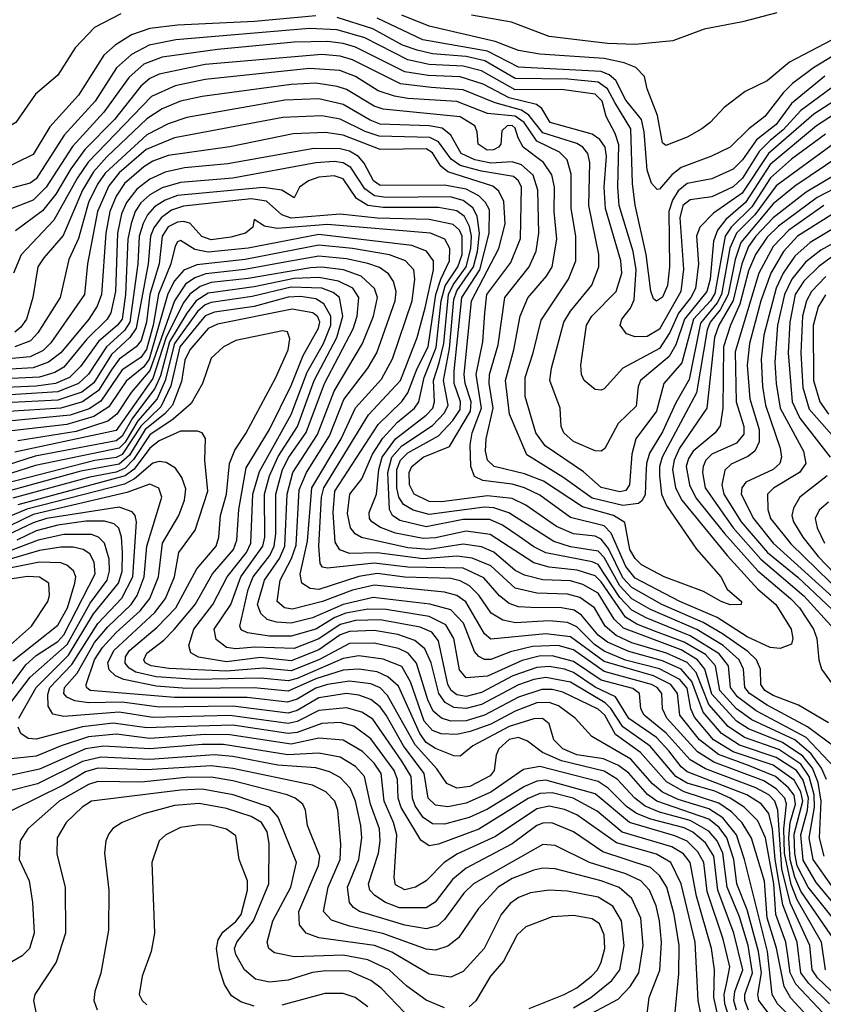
# Model space of a CAD drawing. Extents: x 997026 to 1115308, y 536381 to 619039.
# Tile 15 of 256: x 1004751 to 1007368, y 548093 to 551300. Entities that reach past the tile are written whole.
import ezdxf

# ---------------------------------------------------------------- set-up
doc = ezdxf.new("R2010")
doc.units = 0

msp = doc.modelspace()

# ---------------------------------------------------------------- linework, layer by layer
at = {"layer": '0CON20XD'}
for points in [[(1005080.2, 551319.8), (1004995, 551275.4), (1004931.2, 551208.8), (1004875, 551119.4), (1004802, 551058), (1004738.1, 550965), (1004715, 550951.5), (1004695.5, 550955.5), (1004685.5, 550965.5), (1004645, 551060.8), (1004625, 551076.9), (1004595, 551088.9), (1004520, 551105), (1004455, 551106.9), (1004275, 551083.2), (1004145, 551083.3), (1004025, 551103.4), (1003985, 551119.6), (1003965, 551139.5), (1003915.6, 551225), (1003911.9, 551235), (1003917.8, 551245), (1003995, 551307.9)], [(1007415.6, 551325), (1007408.8, 551255), (1007395, 551233.3), (1007257.6, 551162.4), (1007185, 551101.6), (1007113.4, 551066.6), (1007045.8, 551014.2), (1007000, 550965), (1006972.5, 550945), (1006925, 550917.8), (1006855, 550890.6), (1006845, 550898.8), (1006828.5, 550988.5), (1006794.5, 551075), (1006785.6, 551115), (1006757.5, 551145), (1006720.1, 551160.1), (1006654.3, 551174.3), (1006445, 551188.3), (1006375, 551200), (1006299.2, 551229.2), (1006085, 551279.7), (1005995, 551314.9)], [(1007216.9, 551323.1), (1007105, 551292.9), (1006980.7, 551269.3), (1006878, 551232), (1006755, 551219.8), (1006665, 551223), (1006475, 551245.2), (1006352.6, 551292.6), (1006222, 551315)], [(1005715, 551312.9), (1005515.5, 551294.5), (1005265, 551282.8), (1005175, 551271.8), (1005115, 551250.8), (1005062.3, 551217.7), (1005025.1, 551184.9), (1004942, 551055), (1004849, 550951), (1004795, 550861.7), (1004682.8, 550807.2)], [(1007373.6, 551116.4), (1007265, 551027.1), (1007215, 550959), (1007150.9, 550909.1), (1007105, 550844.2), (1007075, 550813.5), (1007005, 550782.3), (1006925, 550766.3), (1006895, 550742.8), (1006877.1, 550712.9), (1006865.4, 550675), (1006867.1, 550495), (1006860.4, 550435), (1006845, 550396.7), (1006825, 550383.9), (1006815, 550391.1), (1006806.2, 550416.2), (1006791.8, 550535), (1006755, 550696), (1006746.7, 550766.7), (1006741.6, 550945), (1006689.5, 551030.5), (1006665.4, 551075.4), (1006635, 551096.7), (1006536.7, 551106.7), (1006365, 551108.4), (1006266.3, 551166.3), (1006205, 551180.1), (1006095, 551189.4), (1006045, 551200.6), (1005997.4, 551217.4), (1005901, 551271), (1005785, 551307.3)], [(1007495, 551240.4), (1007336.3, 551143.7), (1007267.8, 551092.2), (1007237.5, 551062.5), (1007177.8, 550985), (1007125.3, 550944.7), (1007065, 550885.3), (1007004.5, 550855.5), (1006905, 550818.6), (1006874.9, 550795.1), (1006835, 550748.8), (1006826.9, 550746.9), (1006808.3, 550768.3), (1006795, 550810), (1006784.7, 550934.7), (1006775.6, 550975.6), (1006725, 551038.3), (1006692.1, 551102.1), (1006670.6, 551120.6), (1006645, 551131.4), (1006375, 551146), (1006275, 551197.5), (1006063.4, 551235), (1005915, 551305.8)], [(1009045, 551318.8), (1008965, 551282.1), (1008835, 551266.6), (1008773.5, 551245), (1008729.2, 551220.8), (1008675, 551190.5), (1008605, 551171.2), (1008565, 551171.1), (1008465, 551192.9), (1008225, 551151.5), (1008195, 551154.3), (1008115, 551190.5), (1008035, 551199.2), (1007835, 551170), (1007555, 551161.6), (1007485, 551138.4), (1007435, 551108), (1007295, 551004.9), (1007238, 550942), (1007195, 550907)], [(1007195, 550907), (1007159.1, 550870.9), (1007105, 550784.3), (1007075, 550756.1), (1007005, 550723.8), (1006935, 550713.7), (1006910.8, 550695), (1006900.4, 550655), (1006912.7, 550487.3), (1006904.6, 550415), (1006835, 550292.2), (1006795, 550268.5), (1006755, 550266.9), (1006726.9, 550276.9), (1006706.9, 550305), (1006712.2, 550325), (1006739.8, 550360.2), (1006752.1, 550387.9), (1006759.2, 550485), (1006748.5, 550545), (1006703.1, 550695), (1006698.5, 550755), (1006702.7, 550892.7), (1006690.1, 550930.1), (1006660.5, 550985), (1006648.5, 551035), (1006625, 551058.2), (1006515, 551072.5), (1006365, 551072.2), (1006255, 551133.7), (1006195, 551148.8), (1006085, 551154.7), (1006015, 551169.2), (1005875, 551241.1), (1005785, 551267.3), (1005695, 551271.2), (1005260, 551235), (1005173.1, 551216.9), (1005115, 551186.7), (1005066.4, 551143.6), (1004996.6, 551035), (1004895.8, 550924.2), (1004805, 550782.2), (1004785, 550768.3), (1004727.1, 550752.9)], [(1006868.8, 550281.2), (1006835, 550229), (1006715.1, 550164.9), (1006655, 550098.2), (1006645, 550093.4), (1006625, 550095.9), (1006589.6, 550125), (1006580.7, 550145), (1006578.1, 550175), (1006597.2, 550305), (1006614.4, 550335), (1006693.3, 550415), (1006711.5, 550475), (1006708.4, 550515), (1006658.7, 550685), (1006654, 550755), (1006662.4, 550855), (1006657.3, 550885), (1006640, 550910), (1006615, 550927), (1006478.1, 550965), (1006451, 551011), (1006434, 551024), (1006345, 551045.6), (1006260.3, 551090.3), (1006185, 551113.8), (1006081.8, 551118.2), (1006005, 551130.6), (1005845, 551210.7), (1005805, 551223), (1005755, 551228.9), (1005645, 551226.6), (1005395, 551203.4), (1005215, 551178), (1005154.9, 551155.1), (1005107.4, 551112.6), (1005025, 550999.3), (1004922.6, 550887.4), (1004837.6, 550755), (1004795, 550712.6), (1004725, 550684.8)], [(1006656.2, 549903.8), (1006645, 549895.3), (1006625, 549895.8), (1006555, 549926.8), (1006522.7, 549955), (1006514, 549975), (1006510.9, 550035), (1006478, 550125), (1006482.7, 550165), (1006523.3, 550315), (1006545, 550351.1), (1006614.3, 550435.7), (1006637.1, 550495), (1006636.6, 550535), (1006604.6, 550695), (1006607.8, 550835), (1006601.3, 550865), (1006584.9, 550884.9), (1006565, 550896.8), (1006455, 550932), (1006409.4, 550989.4), (1006385.6, 551005.6), (1006299, 551029), (1006195, 551071.6), (1006090.7, 551079.3), (1005991.7, 551091.7), (1005835, 551169.9), (1005795, 551181.6), (1005735, 551187.3), (1005355, 551154.4), (1005205, 551122.9), (1005175, 551108.3), (1005145, 551083.5), (1005059.7, 550975), (1004962.9, 550877.1), (1004917.6, 550815), (1004868.4, 550731.6), (1004825, 550678.1), (1004737, 550613)], [(1005793.1, 551135), (1005695, 551141.9), (1005355, 551105.4), (1005257.1, 551085), (1005180.1, 551049.9), (1004974.2, 550835.8), (1004939.1, 550785), (1004862.3, 550647.7), (1004755.8, 550534.2), (1004730.6, 550475)], [(1007375, 550927.6), (1007265, 550845.8), (1007195.9, 550785), (1007135, 550690.2), (1007068, 550625), (1007048.2, 550595), (1007015, 550408.9), (1007000.5, 550385), (1006945.7, 550325), (1006907.2, 550182.8), (1006849.3, 550115), (1006824.5, 550025), (1006757.8, 549935), (1006744.5, 549885), (1006736.7, 549785), (1006725, 549766.9), (1006705, 549762.7), (1006645, 549776.9), (1006587.6, 549827.6), (1006461.9, 549911.9), (1006431.6, 549955), (1006397.6, 550072.4), (1006397.4, 550135), (1006423.8, 550215), (1006448.9, 550321.1), (1006537.9, 550455), (1006561.9, 550515), (1006562.1, 550595), (1006546.9, 550685), (1006547.1, 550797.1), (1006534.3, 550844.3), (1006508.9, 550868.9), (1006434.9, 550904.9), (1006394, 550965), (1006365, 550986.4), (1006275, 550994.7), (1006175, 551033.5), (1006015, 551043.3), (1005971.5, 551051.5), (1005918.3, 551068.3), (1005844.7, 551115), (1005793.1, 551135)], [(1007405, 550897.6), (1007215, 550758.7), (1007145, 550665), (1007085.2, 550605), (1007064.1, 550555.9), (1007037, 550405), (1007022.3, 550377.7), (1006968.2, 550311.8), (1006931.3, 550128.7), (1006887.8, 550052.2), (1006845, 549958), (1006801.9, 549888.1), (1006792.4, 549855), (1006790.5, 549815), (1006787.5, 549752.5), (1006777.4, 549732.6), (1006765.9, 549724.1), (1006715, 549718), (1006615, 549742.1), (1006520.4, 549810.4), (1006402.6, 549882.6), (1006345.7, 550015.7), (1006332.7, 550125), (1006360.6, 550225), (1006381, 550335), (1006406.2, 550393.8), (1006466.8, 550465), (1006484.8, 550495), (1006500, 550585), (1006491.2, 550675), (1006492.9, 550755), (1006484.2, 550795), (1006457.3, 550835), (1006391, 550885), (1006374.7, 550915.3), (1006365, 550946.5), (1006355, 550955.4), (1006338.1, 550955), (1006321.3, 550938.7), (1006318, 550895), (1006310.4, 550885), (1006293.8, 550876.2), (1006273.1, 550875), (1006243.6, 550895), (1006241.4, 550935), (1006233.7, 550955), (1006185, 550983.8), (1005935, 551008.6), (1005905, 551018.9), (1005815, 551072.6), (1005785, 551083), (1005715, 551093.9), (1005635, 551089), (1005345, 551050.4), (1005275, 551034.9), (1005215, 551010.4), (1005165, 550977), (1005035, 550853.5), (1004991.3, 550805), (1004955.3, 550744.7), (1004892.5, 550597.5), (1004829.3, 550525), (1004810.4, 550495), (1004794, 550395), (1004772.8, 550325), (1004755, 550298.6), (1004735, 550282.8)], [(1007475, 551081.2), (1007337.4, 550992.6), (1007189.6, 550865), (1007104, 550735), (1007010.4, 550669.6), (1006965.8, 550624.2), (1006955.6, 550595), (1006961.4, 550505), (1006952.1, 550425), (1006936.3, 550395), (1006896.1, 550343.9), (1006868.8, 550281.2)], [(1007425, 550859.3), (1007275, 550758.1), (1007205, 550700.2), (1007099.1, 550575), (1007080.8, 550519.2), (1007058.7, 550405), (1007032, 550355), (1006999.9, 550315), (1006989.9, 550290.1), (1006955.1, 550084.9), (1006843.4, 549875), (1006834.5, 549845), (1006834.2, 549815), (1006840.8, 549755), (1006857.9, 549717.9), (1006955.7, 549575.7), (1007034.7, 549485), (1007055.4, 549445.4), (1007101.4, 549405), (1007101.2, 549395), (1007065.3, 549394.7), (1007035.8, 549405), (1006977.8, 549437.8), (1006850.4, 549485), (1006775.9, 549525), (1006755, 549545.7), (1006738.4, 549575), (1006722, 549662), (1006685, 549685.7), (1006583.4, 549713.4), (1006456.7, 549796.7), (1006395, 549821), (1006296.5, 549845), (1006274.8, 549865), (1006268.1, 549895), (1006269.7, 549935), (1006293.2, 550035), (1006280.2, 550115), (1006281.5, 550145), (1006309.2, 550240.8), (1006330.6, 550395), (1006410, 550495), (1006433.3, 550546.7), (1006441.7, 550605), (1006439, 550745), (1006423.6, 550793.6), (1006385, 550827.4), (1006355, 550837.4), (1006285, 550833.5), (1006233.6, 550843.6), (1006189.3, 550865), (1006154.7, 550924.7), (1006126.5, 550946.5), (1006084.6, 550954.6), (1005925, 550960.2), (1005892.7, 550972.7), (1005805, 551023.9), (1005725, 551042.2), (1005615, 551038.2), (1005295, 550981.7), (1005235, 550961), (1005165, 550925.8), (1005029.3, 550800.7), (1005004.1, 550765), (1004975.2, 550704.8), (1004942.8, 550587.2), (1004910.8, 550519.2), (1004882.7, 550395), (1004809.6, 550280.4), (1004785.9, 550254.1), (1004735, 550234.7)], [(1007499.8, 550850.2), (1007311.9, 550738.1), (1007205, 550655.3), (1007148, 550595), (1007125, 550561.5), (1007102.7, 550505), (1007074.4, 550385.6), (1007028.4, 550305), (1007014.3, 550265), (1006989.3, 550035), (1006899.9, 549905), (1006882.4, 549865), (1006877.5, 549835), (1006886.3, 549775), (1006907.1, 549735), (1007055.3, 549555.2), (1007155.4, 549445.4), (1007214, 549395), (1007263.1, 549315), (1007268.9, 549285), (1007265, 549266.2), (1007228.2, 549251.8), (1007195, 549255.7), (1007119.7, 549289.7), (1007022.5, 549352.5), (1006901.3, 549405), (1006755, 549481.1), (1006725, 549518.6), (1006677.5, 549627.5), (1006655, 549651.3), (1006545, 549678.6), (1006445, 549751.2), (1006395, 549775.6), (1006355, 549787), (1006259.1, 549799.1), (1006232.2, 549812.2), (1006219.8, 549845), (1006218.1, 549915), (1006225.1, 549955), (1006254.7, 550035), (1006237.4, 550145), (1006259.4, 550250.6), (1006266.1, 550345), (1006272.7, 550405), (1006350.2, 550509.8), (1006382.2, 550587.8), (1006385.7, 550755), (1006375.8, 550775.8), (1006359.6, 550789.6), (1006255, 550806.8), (1006185.7, 550825.7), (1006156.4, 550846.4), (1006115, 550902.1), (1006086.6, 550916.6), (1005921.3, 550921.3), (1005876.2, 550936.2), (1005795, 550975.9), (1005735, 550987.2), (1005607.8, 550982.2), (1005255, 550915.4), (1005162.5, 550877.5), (1005075, 550802), (1005041.1, 550758.9), (1005004.1, 550675), (1004972.1, 550505), (1004961.5, 550405), (1004852.5, 550247.5), (1004827.5, 550222.5), (1004785, 550202.3), (1004645, 550189)], [(1007405, 550992.9), (1007346.4, 550955), (1007195, 550828.9), (1007115, 550705.1), (1007050.5, 550649.5), (1007023.2, 550615), (1007010.6, 550579.4), (1006999.3, 550455), (1006988.4, 550415), (1006916.1, 550325), (1006888.4, 550241.6), (1006866.7, 550203.3), (1006772.7, 550125), (1006764.8, 550105), (1006758.6, 550041.4), (1006700.5, 549985), (1006656.2, 549903.8)], [(1007385, 549010.2), (1007287.3, 549067.3), (1007205, 549098.6), (1007177.3, 549115), (1007165.2, 549135), (1007163.3, 549185), (1007151, 549215), (1007122.1, 549242.1), (1007039.4, 549299.4), (1006976.7, 549336.7), (1006842.7, 549395), (1006745, 549450.2), (1006715, 549482.1), (1006668.1, 549578.1), (1006645, 549608.5), (1006625, 549617.8), (1006555, 549625.8), (1006498.9, 549648.9), (1006399.4, 549719.4), (1006355, 549740.9), (1006275, 549749.8), (1006125, 549730.1), (1006085, 549730.4), (1006036.1, 549755), (1006020.8, 549785), (1006019.8, 549825), (1006028.1, 549845), (1006065.2, 549875), (1006150.5, 549909.5), (1006219, 550025), (1006221.1, 550055), (1006201.8, 550115), (1006198.4, 550145), (1006222.4, 550385), (1006311.9, 550555), (1006332.4, 550635), (1006328, 550708), (1006311.8, 550741.8), (1006292.4, 550757.6), (1006144.9, 550804.9), (1006123, 550823), (1006095, 550866.2), (1006075, 550880.1), (1005925, 550877.8), (1005805, 550924), (1005746.6, 550933.4), (1005641.6, 550928.4), (1005435, 550886), (1005235, 550857.9), (1005185, 550839.6), (1005155, 550820.5), (1005092.8, 550767.2), (1005064.7, 550725), (1005044.1, 550675), (1005031.6, 550605), (1005016.9, 550405), (1005003, 550367), (1004975.8, 550325), (1004884.5, 550215.5), (1004844.9, 550185.1), (1004795, 550166.5), (1004645, 550157.4)], [(1007405, 548931.8), (1007316.9, 548996.9), (1007185, 549067.1), (1007127.9, 549105), (1007112.4, 549125), (1007107.8, 549185), (1007094.4, 549215), (1007041.8, 549261.8), (1006956.2, 549313.8), (1006805, 549379.2), (1006745, 549414.2), (1006705, 549456.6), (1006655, 549548), (1006635, 549569.1), (1006545, 549583.7), (1006491, 549601), (1006344.4, 549694.4), (1006295, 549710), (1006265, 549712.7), (1006085, 549688.4), (1006032.5, 549702.5), (1006000.9, 549720.9), (1005985.3, 549745), (1005979.1, 549775), (1005979.5, 549835), (1005990.9, 549865), (1006015, 549889.2), (1006114.9, 549945.1), (1006161.5, 549995), (1006185, 550030.5), (1006186.5, 550055), (1006166.5, 550115), (1006165.5, 550155), (1006190.6, 550395), (1006249.2, 550485), (1006279.6, 550605), (1006281, 550681), (1006268.3, 550705), (1006246.2, 550726.2), (1006205, 550748.7), (1006135, 550761.1), (1005925, 550760.5), (1005903.4, 550775), (1005872.8, 550832.8), (1005854.4, 550854.4), (1005825, 550871.9), (1005795, 550879.7), (1005709.3, 550880.7), (1005429.3, 550830.7), (1005287.6, 550817.6), (1005225, 550803.4), (1005175, 550781.4), (1005132.2, 550747.8), (1005098.5, 550705), (1005082.4, 550667.6), (1005069, 550605), (1005062.6, 550415), (1005047.6, 550345), (1005036, 550325), (1004969.9, 550260.1), (1004895, 550168.8), (1004865, 550150.6), (1004815, 550136.2), (1004655, 550128.5)], [(1007423.5, 548845), (1007312.2, 548962.2), (1007149.1, 549049.1), (1007089.2, 549095), (1007066.4, 549125), (1007059.3, 549195), (1007029, 549235), (1006935, 549293.3), (1006791.8, 549351.8), (1006745, 549377.3), (1006705, 549418.6), (1006635, 549525.3), (1006615, 549534.3), (1006465, 549563.5), (1006425, 549583), (1006377.3, 549617.3), (1006323.7, 549653.7), (1006281.8, 549671.8), (1006195, 549672.3), (1006075, 549648.4), (1005988.5, 549668.5), (1005964.8, 549685), (1005955.3, 549705.3), (1005949.4, 549825), (1005963.5, 549875), (1005995, 549912.5), (1006095, 549978), (1006135, 550019.8), (1006146.8, 550045), (1006131.4, 550125), (1006151.1, 550228.9), (1006165, 550389.1), (1006175, 550417.2), (1006229.1, 550495), (1006242.4, 550545), (1006248.6, 550605), (1006240.7, 550660.7), (1006227.2, 550687.2), (1006195, 550711.8), (1006152.8, 550722.8), (1005945, 550721.6), (1005907, 550727), (1005875, 550749), (1005829.3, 550819.3), (1005805, 550833.6), (1005775, 550837.9), (1005715, 550834.5), (1005445, 550784.3), (1005275, 550769.7), (1005215, 550752.4), (1005175, 550730.1), (1005145.9, 550704.1), (1005127.2, 550675), (1005113.6, 550636.4), (1005103.1, 550585), (1005095.4, 550405.4), (1005084.5, 550325), (1005069.8, 550305), (1005008.1, 550251.9), (1004949.4, 550170.6), (1004913.2, 550135), (1004867.2, 550115), (1004805, 550106.1), (1004655, 550100)], [(1007378.7, 548825), (1007362.1, 548862.1), (1007328.5, 548908.5), (1007275, 548954.5), (1007135, 549019.9), (1007085, 549056), (1007031.3, 549115), (1007016.6, 549195), (1006985, 549232.1), (1006915, 549273), (1006822.1, 549307.9), (1006761.1, 549331.1), (1006724.2, 549354.2), (1006645, 549469.4), (1006625, 549488.2), (1006566.7, 549506.7), (1006475, 549517), (1006425, 549530.6), (1006283.4, 549623.4), (1006205, 549634.3), (1006105, 549612.7), (1006065, 549610.5), (1005975, 549627.3), (1005926.2, 549646.2), (1005897.3, 549665), (1005890.2, 549675), (1005888.8, 549695), (1005913.1, 549755), (1005920.1, 549835), (1005931.6, 549875), (1005975.4, 549934.6), (1006075, 550012.1), (1006096.4, 550035), (1006101.9, 550055), (1006098.3, 550125), (1006117.6, 550182.4), (1006131.9, 550245), (1006147.6, 550405), (1006163, 550437), (1006205.3, 550495), (1006220.1, 550555), (1006222.3, 550595), (1006216.2, 550626.2), (1006199.1, 550659.1), (1006175, 550677.7), (1006115, 550688.6), (1005935, 550688.2), (1005884.9, 550694.9), (1005847.4, 550717.4), (1005805, 550782.4), (1005775, 550791.2), (1005725, 550787.3), (1005691.2, 550775), (1005662.7, 550755), (1005645, 550720), (1005604.5, 550744.5), (1005543.9, 550753.9), (1005265, 550727.3), (1005225, 550712.7), (1005189.7, 550690.3), (1005166.9, 550665), (1005153.2, 550636.8), (1005140.5, 550595), (1005135.6, 550505), (1005110.2, 550315), (1005092.1, 550287.9), (1005033.2, 550235), (1004974.8, 550145.2), (1004942.8, 550115), (1004875, 550088.4), (1004685, 550076.4)], [(1007432.3, 550765), (1007348.7, 550721.3), (1007221.9, 550628.1), (1007185, 550591.5), (1007147.6, 550535), (1007125, 550482.3), (1007096.1, 550373.9), (1007065.5, 550305), (1007043.2, 550235), (1007040.8, 550035), (1007032.8, 549977.2), (1007016.3, 549955), (1006944.8, 549895), (1006929.1, 549870.9), (1006922, 549845), (1006932.2, 549785), (1006952.9, 549742.9), (1007046.3, 549626.3), (1007155.2, 549505.2), (1007261.6, 549415), (1007291.2, 549385), (1007336.5, 549315), (1007347.5, 549285), (1007353.5, 549215), (1007361.9, 549185), (1007419.7, 549105)], [(1007370.7, 548575), (1007355.8, 548635), (1007360.9, 548755), (1007351.9, 548815), (1007332.7, 548862.7), (1007301.6, 548901.6), (1007235, 548946.2), (1007125, 548989.9), (1007085, 549014.9), (1007005, 549102.9), (1006981.9, 549185), (1006959, 549215), (1006905, 549248), (1006717.8, 549317.8), (1006687.3, 549347.3), (1006635, 549432.4), (1006585, 549460.6), (1006545, 549471.9), (1006455, 549475.8), (1006395, 549490.7), (1006365, 549506.6), (1006295, 549565.9), (1006255, 549583.5), (1006195, 549592), (1006085, 549574.9), (1006015, 549580.2), (1005864.1, 549614.1), (1005843.5, 549625), (1005828.3, 549645), (1005818.5, 549691.5), (1005826.5, 549755), (1005864.9, 549805.1), (1005899.5, 549885), (1005933.2, 549936.8), (1005981.2, 549988.8), (1006037.1, 550035), (1006051.2, 550055), (1006067.8, 550135), (1006107.6, 550232.4), (1006124, 550384), (1006137, 550433), (1006177.5, 550495), (1006191.6, 550535), (1006192.4, 550595), (1006183.2, 550615), (1006162.7, 550632.7), (1006085, 550649.5), (1005915, 550653.7), (1005795, 550666.7), (1005635, 550653.6), (1005604.6, 550664.6), (1005555, 550709.5), (1005505, 550716.9), (1005285, 550692.8), (1005245, 550679.8), (1005212, 550655), (1005188, 550622), (1005177.3, 550595), (1005169.8, 550505), (1005130.5, 550295), (1005109.9, 550265), (1005049.9, 550210), (1004992.6, 550117.4), (1004953, 550087), (1004875, 550061.4), (1004705, 550051.9)], [(1007369.7, 550695), (1007255.9, 550615), (1007205, 550561.5), (1007158.7, 550475), (1007081.2, 550218.8), (1007084.2, 550055), (1007108.9, 549975), (1007109.6, 549950.4), (1007085, 549921.2), (1007005, 549884.8), (1006985.9, 549865), (1006976.6, 549845), (1006974.6, 549825), (1006983.6, 549775), (1007025.3, 549715), (1007074.7, 549645), (1007165, 549542.8), (1007305, 549423.2), (1007403.4, 549315)], [(1007427, 550685), (1007284.6, 550595.4), (1007238.9, 550545), (1007196.9, 550475), (1007165.1, 550385), (1007128, 550245), (1007120.4, 550175), (1007128.8, 550065), (1007159.8, 549965), (1007159.6, 549925), (1007145.4, 549894.6), (1007122.5, 549877.5), (1007067.7, 549852.3), (1007047, 549833), (1007037.3, 549785), (1007044.6, 549755), (1007101.2, 549665), (1007186.6, 549565), (1007285, 549484.3), (1007454.4, 549325)], [(1007395, 548479.6), (1007335.5, 548565), (1007322.5, 548635), (1007339.1, 548735), (1007338.4, 548775), (1007321.7, 548835), (1007294.8, 548874.8), (1007222.9, 548922.9), (1007111.9, 548961.9), (1007057.9, 548997.9), (1006995, 549070), (1006953.6, 549173.6), (1006925, 549205.9), (1006857.2, 549237.2), (1006745, 549270.8), (1006694.1, 549294.1), (1006657.6, 549325), (1006623.2, 549385), (1006575, 549418), (1006535, 549428.6), (1006435, 549432.1), (1006365, 549448.6), (1006285, 549521.8), (1006225, 549546.8), (1006175, 549552.7), (1006064.5, 549544.5), (1005915, 549563.7), (1005825, 549561.9), (1005793.6, 549573.6), (1005778.6, 549598.6), (1005772, 549695), (1005777, 549765), (1005918.6, 549981.4), (1005995, 550056.5), (1006015.4, 550084.6), (1006045.6, 550164.4), (1006081, 550235), (1006105.8, 550405), (1006122.2, 550455), (1006151.3, 550515), (1006152, 550555), (1006135.6, 550585.6), (1006088.9, 550605), (1005753.2, 550633.2), (1005590, 550620), (1005547.9, 550627.9), (1005515, 550650), (1005510, 550625), (1005486.9, 550605), (1005438.6, 550591.4), (1005375, 550583.5), (1005343.9, 550593.9), (1005305, 550637), (1005285, 550643.5), (1005265, 550641.3), (1005234.9, 550625.1), (1005214.9, 550595), (1005205.3, 550505), (1005174.6, 550405.4), (1005163.9, 550315), (1005146.3, 550255), (1005130.6, 550235), (1005075, 550194.9), (1005050.3, 550159.7), (1005007.9, 550092.1), (1004955, 550055.4), (1004884.6, 550035.4), (1004715, 550024)], [(1007450.2, 550649.8), (1007325.2, 550575), (1007275, 550530.3), (1007237.3, 550475), (1007214.4, 550425.6), (1007175, 550273.1), (1007165.3, 550195), (1007170, 550105), (1007180, 550045), (1007227.7, 549905), (1007232, 549875), (1007226.1, 549855), (1007205.3, 549835), (1007116.2, 549793.8), (1007102.5, 549775), (1007101.2, 549755), (1007140.5, 549675), (1007204.9, 549595), (1007445, 549377.8)], [(1007445, 548370.1), (1007345, 548489.9), (1007302.8, 548562.8), (1007294.5, 548645), (1007317, 548725), (1007320.5, 548765), (1007302.8, 548822.8), (1007280.6, 548855), (1007215, 548896.9), (1007095, 548936.8), (1007036.3, 548975), (1006976.4, 549045), (1006940.5, 549145), (1006905, 549184.4), (1006845, 549212.2), (1006735, 549242.1), (1006665, 549272.9), (1006634.9, 549295), (1006581.1, 549361.1), (1006556.8, 549376.8), (1006515, 549384.2), (1006415.6, 549385.6), (1006375, 549388), (1006345, 549398.9), (1006314.1, 549424.1), (1006262.7, 549482.7), (1006195, 549513.3), (1006015, 549517.1), (1005905, 549529.9), (1005753.4, 549513.4), (1005737.3, 549517.3), (1005729.1, 549529.1), (1005725.7, 549585.7), (1005733.8, 549745), (1005741.6, 549775), (1005886.8, 550013.2), (1005991.7, 550125), (1006045.7, 550265), (1006071.4, 550361.4), (1006099, 550485), (1006099, 550515), (1006075.9, 550545.9), (1006028.5, 550565), (1005725, 550601), (1005495, 550555.9), (1005365, 550543), (1005321.5, 550551.5), (1005275, 550581.2), (1005265, 550576.8), (1005257.3, 550562.7), (1005243.4, 550505), (1005203.3, 550406.7), (1005185.3, 550305.4), (1005163.7, 550226.3), (1005145, 550200.1), (1005085, 550159.6), (1005015, 550057.8), (1004977.1, 550032.9), (1004915, 550012.6), (1004715, 549992.1)], [(1007475, 550613.3), (1007360.6, 550549.4), (1007310, 550510), (1007265.3, 550454.7), (1007241.4, 550405), (1007219.4, 550305), (1007210.7, 550185), (1007214.4, 550115), (1007228.2, 550035), (1007303.4, 549895), (1007311, 549855), (1007290.5, 549825), (1007206.1, 549773.9), (1007186.8, 549755), (1007187.2, 549705), (1007195.8, 549675), (1007262.8, 549592.8), (1007475, 549385.5)], [(1007462.3, 548295), (1007318.6, 548475), (1007283.5, 548543.5), (1007275, 548584.5), (1007273.1, 548646.9), (1007301.3, 548755), (1007295, 548785), (1007273.3, 548823.3), (1007205, 548871.6), (1007075, 548915.1), (1007011.1, 548955), (1006948.2, 549028.2), (1006937.2, 549055), (1006925, 549123), (1006901.3, 549151.3), (1006835, 549185.5), (1006724.5, 549214.5), (1006655, 549243.4), (1006623.4, 549265), (1006565, 549322.3), (1006535, 549336.3), (1006475, 549341.8), (1006365.6, 549335.6), (1006324.1, 549344.1), (1006287, 549367), (1006245.8, 549425.8), (1006215.9, 549455.9), (1006185, 549472.9), (1006155, 549479.7), (1006005, 549484.7), (1005915, 549495.8), (1005855, 549486), (1005725, 549444.7), (1005697.2, 549447.2), (1005669.7, 549465), (1005664.1, 549494.1), (1005688.5, 549601.5), (1005702, 549775), (1005797.5, 549935), (1005844.4, 550035.6), (1005929.2, 550129.2), (1005964.7, 550195.3), (1006029.3, 550385), (1006038.1, 550455), (1006034.4, 550485), (1006007.1, 550515), (1005955, 550534.2), (1005835.1, 550555.1), (1005725, 550565.8), (1005485, 550519.3), (1005328.3, 550501.7), (1005285.7, 550484.3), (1005255, 550449.7), (1005233.1, 550406.9), (1005172.2, 550195), (1005155, 550169), (1005097.6, 550122.4), (1005077.1, 550092.9), (1005040.9, 550039.1), (1004992.7, 550007.3), (1004905, 549981.6), (1004725, 549960.8)], [(1005737.6, 549405), (1005639.9, 549379.9), (1005613.2, 549385), (1005589.3, 549405), (1005599, 549475), (1005636.7, 549545), (1005650.9, 549589.1), (1005661.6, 549768.4), (1005685.1, 549825), (1005760.2, 549945), (1005807, 550063), (1005885.1, 550164.9), (1005913.9, 550215), (1005974.3, 550385), (1005977.1, 550415), (1005968, 550448), (1005952.3, 550472.3), (1005922.6, 550492.6), (1005885, 550506.4), (1005815, 550521.4), (1005725, 550529.6), (1005615, 550511), (1005483.7, 550486.3), (1005357.7, 550472.3), (1005321, 550459), (1005291.2, 550438.8), (1005255, 550384.8), (1005175, 550157.2), (1005114, 550086), (1005066.9, 550015), (1005037.8, 549992.2), (1004935, 549959.4), (1004745, 549928.9)], [(1007395, 550526.8), (1007353.4, 550496.6), (1007305, 550448.1), (1007276.7, 550405), (1007259.1, 550315), (1007254, 550215), (1007267.1, 550055), (1007292, 550002), (1007390.2, 549875)], [(1007375.4, 548205), (1007362.7, 548295), (1007283.1, 548433.1), (1007263, 548483), (1007242, 548585), (1007239.7, 548665), (1007248.3, 548745), (1007243.2, 548765), (1007215, 548794.7), (1007175, 548821.1), (1007011.9, 548881.9), (1006958.7, 548915), (1006858.1, 549025), (1006844.6, 549055), (1006842.2, 549105), (1006826.8, 549125), (1006808.3, 549135), (1006655, 549176.8), (1006555, 549247.2), (1006505, 549261.5), (1006421.2, 549258.8), (1006349.2, 549240.8), (1006285, 549215.7), (1006265, 549215.9), (1006245.9, 549225.9), (1006232.1, 549242.1), (1006196.9, 549335), (1006155, 549377.7), (1006086.9, 549396.9), (1005901.9, 549418.1), (1005805, 549395.8), (1005705, 549351.4), (1005635, 549334), (1005587.4, 549337.4), (1005557, 549347), (1005536.2, 549366.2), (1005525.6, 549395), (1005548.1, 549475), (1005597.4, 549545), (1005614.6, 549585), (1005622.5, 549755), (1005640.9, 549825), (1005720.4, 549949.6), (1005775, 550089.8), (1005867, 550245), (1005903.1, 550335), (1005916.1, 550395), (1005906.2, 550425), (1005862.9, 550465), (1005805.4, 550485.4), (1005735, 550494.2), (1005697.6, 550492.4), (1005495, 550457.8), (1005375, 550444.3), (1005338.4, 550431.6), (1005305, 550406), (1005282.9, 550377.1), (1005227.4, 550262.6), (1005185, 550131.9), (1005065, 549962.3), (1004735, 549891.1)], [(1007416.4, 548115), (1007349.1, 548179.1), (1007331.4, 548205), (1007324.7, 548285), (1007261.4, 548421.4), (1007233.6, 548533.6), (1007219.7, 548725), (1007210.6, 548755), (1007190.3, 548775), (1007148, 548798), (1006985, 548859.6), (1006935, 548888.8), (1006856.6, 548976.6), (1006785.2, 549035), (1006773.7, 549055), (1006769.4, 549105), (1006748, 549122), (1006645, 549148.5), (1006555, 549209.5), (1006485, 549228.1), (1006442.9, 549227.1), (1006387, 549213), (1006275, 549162), (1006205, 549156.2), (1006183, 549183), (1006164.6, 549285), (1006138.6, 549328.6), (1006085, 549355.7), (1005945, 549378.7), (1005885, 549380), (1005813, 549367), (1005777.2, 549352.8), (1005715, 549315.1), (1005635, 549291.7), (1005565, 549292.7), (1005492.8, 549302.8), (1005472.8, 549312.8), (1005467.4, 549325), (1005495.5, 549444.5), (1005511.2, 549485), (1005565.4, 549554.6), (1005579.6, 549585), (1005585.6, 549625), (1005585.6, 549755), (1005606.7, 549835), (1005627.3, 549875), (1005684.2, 549955.8), (1005743.9, 550115), (1005836.9, 550293.1), (1005850.3, 550335), (1005856, 550395), (1005835.6, 550425.6), (1005788.9, 550448.9), (1005725, 550461), (1005645, 550457.7), (1005515, 550430.5), (1005365, 550410), (1005325.8, 550384.2), (1005295, 550343.9), (1005239.2, 550250.8), (1005209.5, 550140.5), (1005191.5, 550098.5), (1005118, 550002), (1005085, 549943.6), (1005065, 549928.5), (1004801.7, 549878.3), (1004645, 549828.6)], [(1007376.2, 550463.8), (1007330.1, 550415), (1007313, 550385), (1007300.2, 550335), (1007295.1, 550215), (1007301.8, 550101.8), (1007322.1, 550032.1), (1007405, 549938.4)], [(1007388.8, 548095), (1007321, 548161), (1007295, 548195.8), (1007282.8, 548295), (1007236.7, 548416.7), (1007211.5, 548565), (1007202.6, 548665), (1007190.4, 548715), (1007166.2, 548746.2), (1007118.7, 548775), (1006925, 548849.8), (1006905, 548866.5), (1006865, 548918.6), (1006825, 548961.8), (1006735, 549023.8), (1006691.3, 549095), (1006625, 549125.6), (1006555, 549173.7), (1006525, 549184.2), (1006475, 549193.3), (1006435, 549190.2), (1006356.7, 549163.3), (1006255, 549108.4), (1006205, 549095.3), (1006175, 549100.8), (1006156.1, 549115), (1006145.8, 549135), (1006115, 549277.4), (1006092.7, 549305), (1006055, 549321.3), (1005925, 549345.6), (1005845, 549343.4), (1005795, 549330.3), (1005725, 549283.3), (1005645, 549252.3), (1005516.4, 549256.4), (1005455, 549250.9), (1005425, 549255.2), (1005390.9, 549280.9), (1005384.1, 549315), (1005439, 549395), (1005470.8, 549485), (1005542.7, 549585), (1005549.2, 549615), (1005548.1, 549755), (1005564.7, 549815), (1005592.4, 549877.6), (1005655.7, 549975), (1005710.4, 550125), (1005783.9, 550265), (1005803.9, 550335), (1005792.7, 550395), (1005771.7, 550411.7), (1005735, 550425.3), (1005635, 550429.2), (1005508.3, 550398.3), (1005375, 550379.6), (1005355, 550371.4), (1005330.6, 550349.4), (1005254.9, 550245), (1005225, 550125), (1005199, 550065), (1005136, 549994), (1005095, 549924.6), (1005075, 549904.7), (1004802.1, 549847.9), (1004645, 549798.1)], [(1007366.8, 548065), (1007278.2, 548158.2), (1007260.6, 548195), (1007254, 548244), (1007246, 548295), (1007213.2, 548385), (1007207.4, 548485), (1007179.4, 548635), (1007155, 548691), (1007110, 548735), (1007065.2, 548765), (1007015, 548786.8), (1006925, 548813.6), (1006888.3, 548835), (1006804.2, 548934.2), (1006715, 548997.2), (1006676.7, 549056.7), (1006657.6, 549075), (1006545, 549142.5), (1006465, 549157.3), (1006425, 549151.2), (1006375, 549133.2), (1006255, 549069.7), (1006205, 549056.1), (1006165, 549059.3), (1006136.3, 549076.3), (1006115.6, 549105), (1006091.6, 549205), (1006070.6, 549250.6), (1006037.6, 549277.6), (1005982.8, 549297.2), (1005905, 549310.3), (1005825, 549307.5), (1005795, 549296), (1005725, 549247.7), (1005635, 549212.2), (1005535, 549222.5), (1005425, 549208.9), (1005333.8, 549223.8), (1005308.3, 549238.3), (1005301.9, 549261.9), (1005317.7, 549315), (1005379.5, 549395), (1005426.6, 549485), (1005489.4, 549565), (1005504, 549595), (1005510, 549755), (1005531.5, 549828.5), (1005635, 550014), (1005687.7, 550152.3), (1005740.1, 550245), (1005764.2, 550305), (1005764.3, 550335), (1005741.2, 550375), (1005715, 550390.8), (1005665, 550398.7), (1005625, 550396.4), (1005515, 550366.3), (1005385, 550347.9), (1005355, 550335.6), (1005272.3, 550235), (1005242.7, 550107.3), (1005210.8, 550039.2), (1005145, 549976.1), (1005085, 549884.4), (1005065, 549874.2), (1004995.3, 549864.7), (1004705, 549789.6)], [(1007375.5, 550404.5), (1007351.5, 550365), (1007334.7, 550304.7), (1007336.4, 550125), (1007357, 550055), (1007385, 550015.7)], [(1007352.2, 548015), (1007262.6, 548112.6), (1007240.9, 548150.9), (1007215.9, 548275.9), (1007184.9, 548375), (1007176.2, 548493.8), (1007134.6, 548634.6), (1007104.1, 548684.1), (1007069.6, 548719.6), (1007028.1, 548748.1), (1006915.1, 548785.1), (1006857.4, 548817.4), (1006773.2, 548913.2), (1006691.6, 548971.6), (1006656.3, 549035), (1006635, 549054.5), (1006519.9, 549109.9), (1006485, 549118.8), (1006451.1, 549118.9), (1006375, 549093.7), (1006264.7, 549035), (1006205, 549016.7), (1006155, 549015.3), (1006124.7, 549025), (1006097.6, 549047.6), (1006080.2, 549085), (1006043.8, 549203.8), (1006016.3, 549236.3), (1005985, 549252.4), (1005905, 549268.9), (1005825, 549268.5), (1005725.2, 549214.8), (1005635, 549178.9), (1005545, 549188.4), (1005425, 549177.7), (1005236.5, 549186.5), (1005178.8, 549195), (1005160, 549205), (1005155.2, 549215), (1005165, 549237), (1005220.5, 549279.5), (1005254, 549314), (1005322.6, 549395), (1005378.9, 549495), (1005447.5, 549575), (1005458.2, 549605), (1005464.4, 549705), (1005489, 549841), (1005564.1, 549965), (1005635, 550108.3), (1005674, 550206), (1005724.3, 550295), (1005728.9, 550315), (1005722.5, 550332.5), (1005705.6, 550345.6), (1005637.9, 550357.9), (1005395, 550308.9), (1005365, 550294.4), (1005304.9, 550225), (1005288.5, 550191.5), (1005278.3, 550121.7), (1005248.4, 550045), (1005223.7, 550016.3), (1005160.1, 549965), (1005108.4, 549881.6), (1005075, 549852.9), (1004950.5, 549829.5), (1004725, 549767.8)], [(1007285, 548028), (1007219, 548095), (1007202.1, 548125), (1007186.5, 548265), (1007111.9, 548565), (1007085.1, 548645), (1007040.8, 548700.8), (1006995, 548729.4), (1006895, 548760.5), (1006844.3, 548784.3), (1006811.6, 548811.6), (1006741.2, 548891.2), (1006614, 548965), (1006559.6, 549025), (1006506.2, 549065), (1006475, 549076), (1006435, 549074.7), (1006365, 549047.8), (1006285, 549005.1), (1006218.6, 548981.4), (1006175, 548971.8), (1006123.5, 548973.5), (1006095, 548984.6), (1006068.6, 549015), (1006023.8, 549143.8), (1005995, 549193), (1005935, 549217.7), (1005855, 549227.8), (1005805, 549219.6), (1005655, 549153.8), (1005625, 549146.3), (1005535, 549155.9), (1005325, 549151.1), (1005195, 549159.4), (1005129.4, 549175), (1005107.5, 549187.5), (1005094.1, 549204.1), (1005095.7, 549225), (1005108.4, 549245), (1005198.5, 549321.5), (1005259.2, 549385), (1005328.4, 549511.6), (1005390.8, 549585), (1005399.5, 549615), (1005405.2, 549685), (1005424.8, 549755), (1005434.8, 549855), (1005451.8, 549898.2), (1005487.9, 549952.1), (1005585, 550134.5), (1005625.2, 550225), (1005630.9, 550260.9), (1005623.2, 550283.2), (1005606.9, 550286.9), (1005455, 550254.8), (1005414.6, 550235), (1005375, 550198.1), (1005346.2, 550115), (1005309.8, 550050.2), (1005250.5, 549999.5), (1005175, 549948.1), (1005122, 549868), (1005095, 549839.9), (1005065, 549826.3), (1004979.4, 549810.6), (1004728.6, 549741.4)], [(1007256.8, 547975), (1007158.4, 548105), (1007155.1, 548125), (1007166.9, 548195), (1007157, 548265), (1007120.4, 548400.4), (1007087.1, 548485), (1007077.3, 548565), (1007053.5, 548635), (1007029, 548669), (1006995, 548695.6), (1006825.9, 548755), (1006795.9, 548775.9), (1006735, 548845.7), (1006701.3, 548871.3), (1006652.5, 548892.5), (1006565, 548905.9), (1006519.8, 548925), (1006490.4, 548955), (1006475, 549006.4), (1006453.6, 549023.6), (1006425, 549022.4), (1006345, 548997.6), (1006227.1, 548935), (1006185, 548900.8), (1006165, 548902.9), (1006105, 548925.9), (1006075, 548946), (1006053.8, 548975), (1005985, 549129), (1005950.2, 549160.2), (1005915, 549176.3), (1005855, 549184.9), (1005805, 549181.2), (1005715, 549152.8), (1005625, 549112.8), (1005515, 549123.9), (1005295, 549121.4), (1005195, 549129.1), (1005090.5, 549150.5), (1005062.9, 549162.9), (1005042.5, 549182.5), (1005038.1, 549205), (1005057.2, 549245), (1005190.7, 549369.3), (1005225.9, 549415), (1005255.4, 549485), (1005269.4, 549565), (1005322.5, 549637.5), (1005363.5, 549765), (1005353.8, 549865), (1005356.1, 549936.1), (1005345.8, 549955), (1005329.9, 549959.9), (1005275, 549959.6), (1005205, 549928.1), (1005175, 549904.1), (1005123.3, 549836.7), (1005095, 549814.6), (1004745, 549720.4)], [(1007124.4, 548074.4), (1007112.4, 548105), (1007112.8, 548125), (1007137.4, 548195), (1007123.3, 548285), (1007095, 548377.6), (1007055.4, 548475), (1007041.3, 548585), (1007022.8, 548625), (1006995, 548657.4), (1006935, 548691.2), (1006835, 548719.1), (1006788.5, 548738.5), (1006754.4, 548764.4), (1006696.4, 548826.4), (1006655, 548852.9), (1006515, 548885.8), (1006453.5, 548913.5), (1006405, 548950.2), (1006375, 548962), (1006345, 548955.4), (1006311.1, 548925), (1006302.6, 548905), (1006295.9, 548855), (1006283.1, 548836.9), (1006217.1, 548802.9), (1006175, 548796.6), (1006142.1, 548812.1), (1006110, 548860), (1006038.7, 548938.7), (1005949.3, 549099.3), (1005925, 549123.5), (1005895, 549136.7), (1005825, 549145.5), (1005753.9, 549135), (1005715, 549123.3), (1005655, 549086.6), (1005623.1, 549076.9), (1005492.1, 549092.1), (1005255, 549091.9), (1004980, 549115), (1004968.1, 549125), (1004967.6, 549135), (1004994.9, 549215), (1005020.4, 549255), (1005065.5, 549304.5), (1005143.6, 549375), (1005174.9, 549415), (1005202.7, 549485), (1005215.9, 549595), (1005269.5, 549685), (1005287.9, 549735), (1005291.9, 549771.9), (1005278.8, 549808.8), (1005258.9, 549838.9), (1005228.2, 549858.2), (1005205, 549861.1), (1005185, 549855.2), (1005125.1, 549804.9), (1005092.2, 549787.8), (1004774.5, 549705.5), (1004725, 549685.6)], [(1007380.6, 549815), (1007291.9, 549745), (1007270.7, 549709.3), (1007265.2, 549685), (1007270.9, 549665), (1007301.3, 549615), (1007351.9, 549551.9), (1007485, 549412.5)], [(1007085, 548073.5), (1007076.7, 548105), (1007079.8, 548135), (1007106.1, 548205), (1007077, 548325), (1007024.6, 548465), (1007012.1, 548575), (1006985, 548618.8), (1006943.6, 548653.6), (1006915, 548667.7), (1006806.3, 548696.3), (1006759.8, 548715), (1006727.6, 548737.6), (1006667.5, 548797.5), (1006635, 548818.8), (1006445, 548867.6), (1006391.8, 548858.2), (1006285, 548784.4), (1006205, 548748.1), (1006145, 548736.6), (1006105, 548741.2), (1006080.8, 548765), (1006068.3, 548845), (1006000.8, 548935), (1005944.7, 549035), (1005925, 549062), (1005895, 549085.4), (1005855, 549099.8), (1005815.1, 549105.1), (1005725, 549091), (1005655, 549049.6), (1005625, 549041.5), (1005445, 549063.7), (1005205, 549061), (1005085, 549076.9), (1004974.9, 549074.9), (1004931, 549081), (1004905, 549093.1), (1004895.1, 549105.1), (1004896.5, 549125), (1004937.9, 549172.1), (1004995, 549272), (1005037.7, 549322.3), (1005113.5, 549395), (1005133.6, 549425), (1005156.9, 549485), (1005165.1, 549584.9), (1005214.3, 549745), (1005204.2, 549774.2), (1005175, 549787.2), (1005099.7, 549760.3), (1004795, 549688.3), (1004635, 549611.7)], [(1007385, 549728.8), (1007355, 549703.1), (1007341.7, 549675), (1007347.8, 549645), (1007371.8, 549595)], [(1007085.5, 547974.5), (1007047.7, 548095), (1007045.7, 548125), (1007054.3, 548164.3), (1007064.1, 548215), (1007041.6, 548305), (1006990, 548460), (1006979.1, 548555), (1006959.8, 548589.8), (1006925, 548624.4), (1006885, 548642.3), (1006736.9, 548685), (1006625, 548778.6), (1006465, 548822.7), (1006435, 548819.7), (1006395, 548802.6), (1006275, 548728.6), (1006215, 548701.6), (1006135, 548680.1), (1006095, 548680.6), (1006065, 548701.2), (1006039.5, 548739.5), (1006030.6, 548765), (1006026.4, 548835), (1005995.5, 548884.5), (1005901.4, 549021.4), (1005865, 549045.1), (1005815, 549058.5), (1005725, 549050.3), (1005655, 549013.9), (1005625, 549007.7), (1005435, 549033.4), (1005185, 549027.2), (1005075, 549044.7), (1004895, 549030.7), (1004858.6, 549038.6), (1004844, 549064), (1004842.5, 549102.5), (1004849.5, 549125), (1004920.5, 549199.5), (1005005, 549333.7), (1005083.7, 549416.3), (1005119.2, 549485), (1005131.2, 549665), (1005127.1, 549685), (1005117.4, 549697.4), (1005075, 549712.6), (1004838.6, 549675), (1004795, 549661.7), (1004645, 549590.9)], [(1004748.1, 549025), (1004805.1, 549125), (1004909.9, 549230.1), (1004991.6, 549365), (1005072.8, 549465), (1005085, 549502.9), (1005086.3, 549565), (1005082.6, 549615), (1005074, 549644), (1005058.5, 549658.5), (1005026.7, 549666.7), (1004966.7, 549666.7), (1004875, 549654.3), (1004805, 549635.2), (1004742, 549605)], [(1004698.2, 549045), (1004785, 549158.9), (1004905.1, 549265), (1004980.2, 549399.8), (1005035.6, 549474.4), (1005043.4, 549505), (1005042.9, 549542.9), (1005027.7, 549595), (1005007.2, 549615), (1004985, 549623.4), (1004895, 549623.4), (1004811.1, 549605), (1004661.1, 549548.9)], [(1004682.1, 549077.9), (1004770.7, 549199.3), (1004805, 549229.3), (1004875, 549274.5), (1004895, 549296.1), (1004996.9, 549495), (1004993.2, 549533.2), (1004979.9, 549559.9), (1004957.9, 549575), (1004925, 549582.2), (1004885, 549582.4), (1004815, 549570.8), (1004655.8, 549524.2)], [(1004728.1, 549211.9), (1004875, 549327.5), (1004906.2, 549385), (1004931.1, 549465), (1004934.1, 549485), (1004925.7, 549505), (1004905, 549523.1), (1004885, 549530.8), (1004815, 549533.1), (1004555, 549480.9)], [(1004691.8, 549238.2), (1004789.3, 549325), (1004842.9, 549405), (1004847.9, 549425), (1004845.4, 549465), (1004815, 549484.8), (1004776, 549486), (1004705, 549475.6)], [(1007416.5, 548285), (1007295, 548461.5), (1007275, 548506.7), (1007260, 548565), (1007255.5, 548635), (1007260.1, 548685), (1007277.7, 548745), (1007273.8, 548773.8), (1007255, 548798.6), (1007212.2, 548835), (1007125, 548871.2), (1007027, 548907), (1006964.9, 548954.9), (1006901.2, 549035), (1006893.6, 549105), (1006871.4, 549135), (1006815, 549162.9), (1006655, 549209.4), (1006545, 549290.3), (1006465, 549300.1), (1006285, 549282.5), (1006265, 549300), (1006204.2, 549404.2), (1006174.9, 549424.9), (1006135, 549435.6), (1005905, 549457.8), (1005835, 549442), (1005737.6, 549405)], [(1007036.7, 548003.3), (1007011.4, 548115), (1007014.3, 548205), (1007004.1, 548275), (1006955.3, 548445), (1006934.1, 548555), (1006913, 548583), (1006875.4, 548605.4), (1006713.5, 548653.5), (1006631.8, 548721.8), (1006554, 548765), (1006485, 548781.5), (1006445, 548779.9), (1006406.9, 548763.1), (1006246, 548664), (1006115, 548614.8), (1006085, 548609.6), (1006057.5, 548627.5), (1005993.9, 548733.9), (1005983.9, 548765), (1005981.7, 548825), (1005971.1, 548855), (1005895, 548958), (1005838.9, 548998.9), (1005795, 549010.9), (1005735, 549007.7), (1005655, 548978.5), (1005625, 548974.6), (1005445, 549001.9), (1005256.5, 548996.5), (1005165, 548993.7), (1005055, 549009.3), (1004955, 548997), (1004805, 548956.3), (1004779.1, 548959.1), (1004755.2, 548975.2), (1004745.8, 548995.8)], [(1006974.8, 548035), (1006960.8, 548105), (1006950.8, 548295), (1006905.3, 548485.3), (1006871.7, 548555), (1006825, 548582.2), (1006695, 548618.9), (1006565, 548710), (1006525, 548727.4), (1006475, 548737.9), (1006435, 548729.5), (1006300.6, 548639.4), (1006177.2, 548582.8), (1006133.8, 548555), (1006075, 548495.3), (1006040, 548475), (1006005, 548466.1), (1005975, 548482.5), (1005971, 548505), (1005979.2, 548645), (1005968.4, 548685), (1005937.5, 548755), (1005928.1, 548845), (1005905, 548878.6), (1005867, 548917), (1005805, 548953.7), (1005725, 548959.9), (1005635, 548940.5), (1005435, 548970.9), (1005355, 548971.6), (1005175, 548959.2), (1005065, 548972.4), (1004975, 548964.4), (1004885.6, 548934.4), (1004805, 548900.9), (1004722.8, 548892.8)], [(1006883.8, 548045), (1006897.5, 548192.5), (1006898.9, 548285), (1006882.9, 548385), (1006858.2, 548475), (1006835, 548512.3), (1006805, 548538.7), (1006650, 548590), (1006554.1, 548655), (1006484.3, 548684.3), (1006455, 548683.3), (1006435, 548675.4), (1006354.5, 548615.5), (1006205, 548536.1), (1006160.6, 548499.4), (1006103.8, 548426.2), (1006075, 548406.7), (1005987.5, 548407.5), (1005941.8, 548425), (1005907.2, 548447.2), (1005891.6, 548465), (1005886.6, 548485), (1005919.1, 548585), (1005925.4, 548625), (1005922.4, 548665), (1005893.7, 548745), (1005874.1, 548835), (1005845, 548867.6), (1005795, 548898.2), (1005725, 548911.2), (1005624.5, 548905.5), (1005415, 548939.2), (1005345, 548939.4), (1005175, 548925.1), (1005024.2, 548934.2), (1004965, 548924.9), (1004815, 548859.3), (1004725, 548839.2)], [(1006791.9, 548045), (1006800.9, 548115), (1006835.7, 548204.3), (1006841.3, 548295), (1006835.1, 548365), (1006823.5, 548413.5), (1006802, 548465), (1006773.9, 548495), (1006725, 548518.1), (1006607.2, 548555), (1006495, 548610.2), (1006455, 548613.2), (1006229.2, 548485), (1006197.7, 548455), (1006135, 548369), (1006111.5, 548348.5), (1006075, 548338.3), (1006005, 548350.4), (1005857.9, 548395), (1005837.8, 548407.8), (1005825.3, 548425), (1005818.1, 548475), (1005855.4, 548565), (1005864.8, 548635), (1005861.5, 548675), (1005844.1, 548755), (1005826.8, 548796.8), (1005795, 548832.3), (1005760.4, 548850.4), (1005715, 548863), (1005591.5, 548871.5), (1005445, 548900.4), (1005385, 548905.6), (1005175, 548890.8), (1005015, 548898.5), (1004955.7, 548884.3), (1004808.6, 548811.4), (1004715, 548787.6)], [(1006577, 548045), (1006700.5, 548109.5), (1006738.9, 548151.1), (1006767.8, 548195), (1006781.2, 548285), (1006774.1, 548374.1), (1006745, 548437.5), (1006703.8, 548473.8), (1006645, 548495.6), (1006495, 548534.2), (1006455, 548536.9), (1006425, 548529.7), (1006355, 548503.2), (1006309.3, 548475), (1006245.7, 548405), (1006180.2, 548309.8), (1006145, 548282.3), (1006105, 548269.8), (1006075, 548272.2), (1005933.8, 548323.8), (1005825, 548347.2), (1005766.9, 548366.9), (1005740, 548395), (1005756.1, 548475), (1005794.8, 548565), (1005797.3, 548615), (1005787, 548725), (1005777.6, 548755), (1005747.5, 548785), (1005705, 548807.3), (1005445, 548861.4), (1005375, 548869.7), (1005165, 548856.3), (1005005, 548861.9), (1004965, 548850), (1004893, 548807), (1004725, 548724.8)], [(1006555, 548081.8), (1006610.6, 548115), (1006679.4, 548170.6), (1006705.5, 548205), (1006719.7, 548285), (1006710.7, 548365), (1006682.7, 548412.7), (1006635, 548442.3), (1006535, 548461.5), (1006475, 548465.2), (1006415, 548456.5), (1006375, 548441.4), (1006348.8, 548421.2), (1006319.1, 548385), (1006263.8, 548275), (1006195, 548200), (1006155, 548181.7), (1006085, 548191.3), (1005962.5, 548262.5), (1005906.2, 548285), (1005725, 548310), (1005683.8, 548325), (1005661.9, 548351.9), (1005660, 548395), (1005724.2, 548545), (1005728.6, 548575), (1005688.8, 548675), (1005681.6, 548725), (1005672.7, 548745), (1005647.7, 548765), (1005621.8, 548775), (1005445, 548820.4), (1005375, 548832.5), (1005292, 548832), (1005146.7, 548816.7), (1005005, 548818.7), (1004975, 548808.7), (1004879.8, 548755), (1004777.2, 548665), (1004752.8, 548625), (1004749.3, 548565), (1004781.9, 548495), (1004792.9, 548425), (1004797.8, 548325), (1004782.4, 548275), (1004759, 548251), (1004725, 548230.9)], [(1006135, 548081.2), (1006075, 548106.5), (1006012.1, 548152.1), (1005954.2, 548205), (1005885, 548238.1), (1005805, 548253.2), (1005645, 548247.2), (1005580.4, 548260.4), (1005562.3, 548275), (1005557.2, 548295), (1005575, 548364.4), (1005634.2, 548475), (1005652, 548555), (1005593.1, 548703.1), (1005564.9, 548734.9), (1005445.8, 548775.8), (1005345, 548793.4), (1005275, 548790.9), (1004985, 548755.2), (1004954.7, 548735), (1004902.2, 548685), (1004872.5, 548635), (1004871.5, 548581.5), (1004899.3, 548475), (1004900, 548325), (1004870.2, 548229.8), (1004800, 548125), (1004795.5, 548105), (1004803.1, 548066.9)], [(1006005, 548065.2), (1005928.4, 548145), (1005895, 548170.8), (1005825, 548200.4), (1005747.5, 548202.5), (1005705, 548196.1), (1005625, 548172), (1005565, 548164.8), (1005518.8, 548175), (1005483.3, 548205), (1005455.2, 548255), (1005450.4, 548275), (1005457.7, 548295), (1005512.5, 548365), (1005562.5, 548485), (1005563.1, 548616.9), (1005557.2, 548655), (1005538.7, 548685), (1005505.1, 548705.1), (1005425, 548731), (1005335, 548747.1), (1005255, 548740.8), (1005155, 548713.3), (1005084.5, 548685), (1005054.8, 548665.2), (1005041.3, 548648.7), (1005031.3, 548625), (1005026.7, 548585), (1005040.9, 548465), (1005040.6, 548335), (1005015.2, 548194.8), (1004995.4, 548135), (1004992.9, 548105), (1005003.6, 548075)], [(1005515, 548087.3), (1005471, 548101), (1005441, 548121), (1005417.7, 548157.7), (1005402.1, 548207.9), (1005392.1, 548275), (1005397, 548303), (1005412.2, 548327.8), (1005455, 548362.5), (1005471.8, 548385), (1005492.8, 548465), (1005492.5, 548495), (1005465.8, 548565), (1005455, 548641.4), (1005425, 548663.3), (1005373.2, 548676.8), (1005335, 548678), (1005275, 548668.6), (1005227.1, 548645), (1005205.6, 548625), (1005181.5, 548555), (1005189.5, 548325), (1005179.6, 548265), (1005150, 548185), (1005140.4, 548125), (1005149.5, 548105), (1005165, 548090.9)], [(1006410.5, 548079.5), (1006524.7, 548124.7), (1006565, 548146.4), (1006612.9, 548185), (1006632.5, 548205), (1006645, 548230), (1006657.2, 548275), (1006655, 548319.2), (1006639.4, 548355), (1006615, 548371.2), (1006555, 548382.7), (1006485, 548378.3), (1006399.5, 548345), (1006371, 548319), (1006326.5, 548233.5), (1006284, 548185), (1006236.1, 548103.9), (1006215, 548084.6)], [(1005885, 548084.7), (1005843.5, 548115), (1005805, 548128.7), (1005745, 548128.4), (1005605, 548090.2)]]:
    msp.add_lwpolyline(points, dxfattribs=at)

doc.saveas('drawing.dxf')
